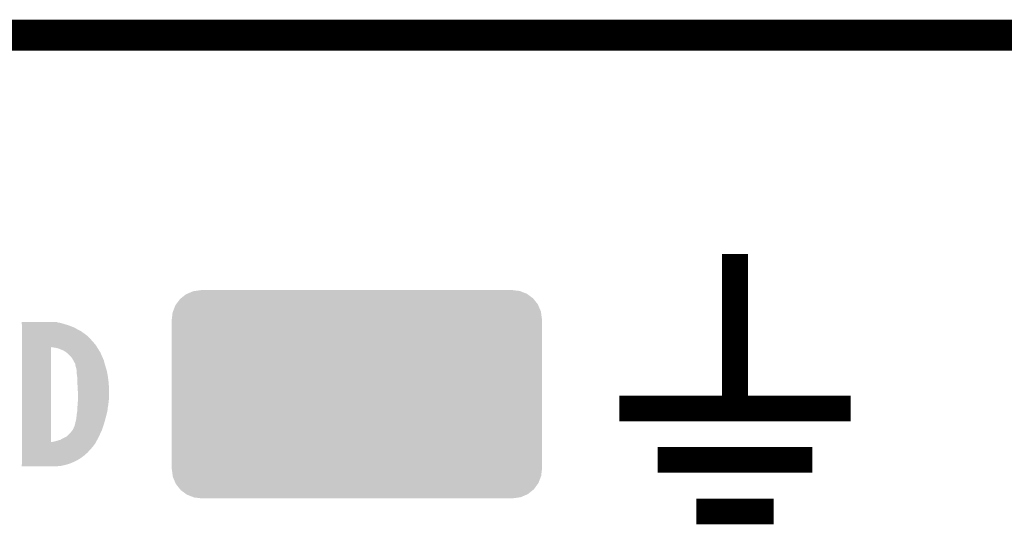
# Model space of a CAD drawing. Extents: x -4 to 126, y -8 to 66.
# Tile 7 of 256: x 5 to 15, y 2 to 7. Entities that reach past the tile are written whole.
import ezdxf

# ---------------------------------------------------------------- set-up
doc = ezdxf.new("R2010")
doc.units = 0
doc.layers.get('0').update_dxf_attribs({"linetype": 'CONTINUOUS'})
doc.layers.add('CLICKER_2_FOR_TMPM4L4A_V104_GTO', color=11, linetype='CONTINUOUS')
doc.layers.add('CLICKER_2_FOR_TMPM4L4A_V104_GTS', color=8, linetype='CONTINUOUS')

# ---------------------------------------------------------------- blocks, each defined once
blk = doc.blocks.new('CUSTOM_236')
for points in [[(-1.736338, 0.945684), (-1.68606, 0.985522), (1.73854, 0.945684), (1.684404, 0.985522)], [(-1.68606, 0.985522), (-1.673598, 0.990848), (1.684404, 0.985522), (1.677166, 0.990848)], [(-1.673598, 0.990848), (-1.61599, 1.015464), (1.677166, 0.990848), (1.613352, 1.015464)], [(-1.61599, 1.015464), (-1.595708, 1.018272), (1.613352, 1.015464), (1.606072, 1.018272)], [(-1.595708, 1.018272), (-1.54051, 1.025914), (1.606072, 1.018272), (1.542556, 1.025914)], [(-1.54051, 1.025914), (-1.54051, 1.02616), (1.542556, 1.025914), (1.54051, 1.02616)], [(-1.814456, 0.81589), (-1.79095, 0.876824), (1.81581, 0.81589), (1.789772, 0.876824)], [(-1.79095, 0.876824), (-1.784228, 0.88596), (1.789772, 0.876824), (1.785866, 0.88596)], [(-1.784228, 0.88596), (-1.745784, 0.938198), (1.785866, 0.88596), (1.744472, 0.938198)], [(-1.745784, 0.938198), (-1.736338, 0.945684), (1.744472, 0.938198), (1.73854, 0.945684)], [(-1.82626, 0.74041), (-1.818374, 0.80573), (1.82626, 0.74041), (1.817218, 0.80573)], [(-1.818374, 0.80573), (-1.814456, 0.81589), (1.817218, 0.80573), (1.81581, 0.81589)], [(-1.82626, 0.73914), (-1.82626, 0.74041), (1.82626, 0.73914), (1.82626, 0.74041)], [(-1.82626, -0.73914), (-1.82626, 0.73914), (1.82626, -0.73914), (1.82626, 0.73914)], [(-1.82626, -0.74041), (-1.82626, -0.73914), (1.82626, -0.74041), (1.82626, -0.73914)], [(-1.817126, -0.80597), (-1.82626, -0.74041), (1.818372, -0.80597), (1.82626, -0.74041)], [(-1.815746, -0.81588), (-1.817126, -0.80597), (1.814548, -0.81588), (1.818372, -0.80597)], [(-1.789538, -0.877064), (-1.815746, -0.81588), (1.790948, -0.877064), (1.814548, -0.81588)], [(-1.785742, -0.885926), (-1.789538, -0.877064), (1.784426, -0.885926), (1.790948, -0.877064)], [(-1.744056, -0.938438), (-1.785742, -0.885926), (1.745784, -0.938438), (1.784426, -0.885926)], [(-1.738366, -0.945608), (-1.744056, -0.938438), (1.736736, -0.945608), (1.745784, -0.938438)], [(-1.683696, -0.985766), (-1.738366, -0.945608), (1.686062, -0.985766), (1.736736, -0.945608)], [(-1.676954, -0.99072), (-1.683696, -0.985766), (1.674468, -0.99072), (1.686062, -0.985766)], [(-1.612006, -1.015708), (-1.676954, -0.99072), (1.61599, -1.015708), (1.674468, -0.99072)], [(-1.605836, -1.018082), (-1.612006, -1.015708), (1.598844, -1.018082), (1.61599, -1.015708)], [(-1.54051, -1.025914), (-1.605836, -1.018082), (1.542286, -1.025914), (1.598844, -1.018082)], [(-1.54051, -1.02616), (-1.54051, -1.025914), (1.54051, -1.02616), (1.542286, -1.025914)]]:
    blk.add_solid(points)

msp = doc.modelspace()

# ---------------------------------------------------------------- linework, layer by layer
at = {"layer": 'CLICKER_2_FOR_TMPM4L4A_V104_GTO'}
for points, const_width in [([(5.06476, 7.03834), (27.92476, 7.03834)], 0.3048), ([(12.29614, 3.35788), (12.29614, 4.88188)], 0.254), ([(11.15314, 3.35788), (13.43914, 3.35788)], 0.254), ([(11.53414, 2.84988), (13.05814, 2.84988)], 0.254), ([(11.91514, 2.34188), (12.67714, 2.34188)], 0.254)]:
    msp.add_lwpolyline(points, dxfattribs=dict(at, const_width=const_width))
for points in [[(5.2578, 4.191002), (5.25781, 4.20116), (5.673338, 4.191002), (5.638802, 4.20116)], [(5.258164, 4.18846), (5.2578, 4.191002), (5.68198, 4.18846), (5.673338, 4.191002)], [(5.25781, 4.20116), (5.257812, 4.2037), (5.638802, 4.20116), (5.618482, 4.2037)], [(5.257812, 4.2037), (5.257818, 4.208778), (5.618482, 4.2037), (5.603242, 4.208778)], [(5.257818, 4.20878), (5.257822, 4.21132), (5.575302, 4.20878), (5.565142, 4.21132)], [(5.257818, 4.208778), (5.257818, 4.20878), (5.603242, 4.208778), (5.575302, 4.20878)], [(5.26034, 4.173222), (5.258164, 4.18846), (5.73024, 4.173222), (5.68198, 4.18846)], [(5.26034, 4.17322), (5.26034, 4.173222), (5.730246, 4.17322), (5.73024, 4.173222)], [(5.26034, 4.1529), (5.26034, 4.17322), (5.781042, 4.1529), (5.730246, 4.17322)], [(5.26034, 4.13766), (5.26034, 4.1529), (5.80644, 4.13766), (5.781042, 4.1529)], [(5.26034, 4.122418), (5.26034, 4.13766), (5.83692, 4.122418), (5.80644, 4.13766)], [(5.26034, 4.08686), (5.26034, 4.122418), (5.88772, 4.08686), (5.83692, 4.122418)], [(5.26034, 4.064), (5.26034, 4.08686), (5.91566, 4.064), (5.88772, 4.08686)], [(5.26034, 4.0386), (5.26034, 4.064), (5.93852, 4.0386), (5.91566, 4.064)], [(5.26034, 4.01066), (5.26034, 4.0386), (5.96392, 4.01066), (5.93852, 4.0386)], [(5.26034, 3.980178), (5.26034, 4.01066), (5.989322, 3.980178), (5.96392, 4.01066)], [(5.26034, 3.962376), (5.26034, 3.980178), (6.000278, 3.962376), (5.989322, 3.980178)], [(5.26034, 3.025162), (5.26034, 3.962376), (5.54482, 3.025162), (5.544822, 3.962376)], [(5.57784, 3.95732), (5.544822, 3.962376), (6.003388, 3.95732), (6.000278, 3.962376)], [(5.60832, 3.952238), (5.57784, 3.95732), (6.006516, 3.952238), (6.003388, 3.95732)], [(5.622288, 3.94716), (5.60832, 3.952238), (6.00964, 3.94716), (6.006516, 3.952238)], [(5.63626, 3.94208), (5.622288, 3.94716), (6.012906, 3.94208), (6.00964, 3.94716)], [(5.661662, 3.93192), (5.63626, 3.94208), (6.019438, 3.93192), (6.012906, 3.94208)], [(5.684522, 3.91922), (5.661662, 3.93192), (6.027602, 3.91922), (6.019438, 3.93192)], [(5.69519, 3.9116), (5.684522, 3.91922), (6.0325, 3.9116), (6.027602, 3.91922)], [(5.7023, 3.90652), (5.69519, 3.9116), (6.034724, 3.90652), (6.0325, 3.9116)], [(5.72008, 3.891282), (5.7023, 3.90652), (6.04139, 3.891282), (6.034724, 3.90652)], [(5.73532, 3.87604), (5.72008, 3.891282), (6.04806, 3.87604), (6.04139, 3.891282)], [(5.74802, 3.8608), (5.73532, 3.87604), (6.054728, 3.8608), (6.04806, 3.87604)], [(5.75818, 3.845562), (5.74802, 3.8608), (6.061394, 3.845562), (6.054728, 3.8608)], [(5.767326, 3.83032), (5.75818, 3.845562), (6.068062, 3.83032), (6.061394, 3.845562)], [(5.77342, 3.82016), (5.767326, 3.83032), (6.070736, 3.82016), (6.068062, 3.83032)], [(5.778502, 3.809998), (5.77342, 3.82016), (6.07341, 3.809998), (6.070736, 3.82016)], [(5.78358, 3.802378), (5.778502, 3.809998), (6.075414, 3.802378), (6.07341, 3.809998)], [(5.78612, 3.797296), (5.78358, 3.802378), (6.076752, 3.797296), (6.075414, 3.802378)], [(5.78612, 3.79476), (5.78612, 3.797296), (6.07742, 3.79476), (6.076752, 3.797296)], [(5.787936, 3.78206), (5.78612, 3.79476), (6.08076, 3.78206), (6.07742, 3.79476)], [(5.78866, 3.776978), (5.787936, 3.78206), (6.082366, 3.776978), (6.08076, 3.78206)], [(5.79374, 3.759202), (5.78866, 3.776978), (6.08798, 3.759202), (6.082366, 3.776978)], [(5.79882, 3.736338), (5.79374, 3.759202), (6.0952, 3.736338), (6.08798, 3.759202)], [(5.79882, 3.7338), (5.79882, 3.736338), (6.096, 3.7338), (6.0952, 3.736338)], [(5.79882, 3.71094), (5.79882, 3.7338), (6.100572, 3.71094), (6.096, 3.7338)], [(5.802812, 3.683), (5.79882, 3.71094), (6.10616, 3.683), (6.100572, 3.71094)], [(5.80644, 3.657598), (5.802812, 3.683), (6.109474, 3.657598), (6.10616, 3.683)], [(5.80644, 3.62458), (5.80644, 3.657598), (6.11378, 3.62458), (6.109474, 3.657598)], [(5.80644, 3.60172), (5.80644, 3.62458), (6.115686, 3.60172), (6.11378, 3.62458)], [(5.80898, 3.576322), (5.80644, 3.60172), (6.117802, 3.576322), (6.115686, 3.60172)], [(5.80898, 3.563622), (5.80898, 3.576322), (6.11886, 3.563622), (6.117802, 3.576322)], [(5.80898, 3.55092), (5.80898, 3.563622), (6.11886, 3.55092), (6.11886, 3.563622)], [(5.81152, 3.528058), (5.80898, 3.55092), (6.11886, 3.528058), (6.11886, 3.55092)], [(5.81152, 3.45186), (5.81152, 3.528058), (6.11886, 3.45186), (6.11886, 3.528058)], [(5.808392, 3.388362), (5.81152, 3.429), (6.11124, 3.388362), (6.115754, 3.429)], [(5.81152, 3.43408), (5.81152, 3.45186), (6.11632, 3.43408), (6.11886, 3.45186)], [(5.81152, 3.429), (5.81152, 3.43408), (6.115754, 3.429), (6.11632, 3.43408)], [(5.79769, 3.27406), (5.80136, 3.307082), (6.08838, 3.27406), (6.096634, 3.307082)], [(5.80136, 3.307082), (5.80644, 3.335018), (6.096634, 3.307082), (6.103618, 3.335018)], [(5.80644, 3.362962), (5.808392, 3.388362), (6.10616, 3.362962), (6.11124, 3.388362)], [(5.80644, 3.36296), (5.80644, 3.362962), (6.10616, 3.36296), (6.10616, 3.362962)], [(5.80644, 3.33502), (5.80644, 3.36296), (6.10362, 3.33502), (6.10616, 3.36296)], [(5.80644, 3.335018), (5.80644, 3.33502), (6.103618, 3.335018), (6.10362, 3.33502)], [(5.783578, 3.200398), (5.785102, 3.20802), (6.06796, 3.200398), (6.0706, 3.20802)], [(5.785102, 3.20802), (5.78866, 3.225802), (6.0706, 3.20802), (6.075386, 3.225802)], [(5.78866, 3.225802), (5.79374, 3.243578), (6.075386, 3.225802), (6.080172, 3.243578)], [(5.79374, 3.243578), (5.79628, 3.26136), (6.080172, 3.243578), (6.08496, 3.26136)], [(5.79628, 3.26136), (5.79769, 3.27406), (6.08496, 3.26136), (6.08838, 3.27406)], [(5.715, 3.09372), (5.732782, 3.1115), (6.025464, 3.09372), (6.03367, 3.1115)], [(5.732782, 3.1115), (5.74802, 3.12928), (6.03367, 3.1115), (6.041876, 3.12928)], [(5.74802, 3.12928), (5.757546, 3.141982), (6.041876, 3.12928), (6.04774, 3.141982)], [(5.757546, 3.141982), (5.763258, 3.149598), (6.04774, 3.141982), (6.050376, 3.149598)], [(5.763258, 3.149598), (5.77342, 3.174996), (6.050376, 3.149598), (6.059168, 3.174996)], [(5.77342, 3.174996), (5.775958, 3.17754), (6.059168, 3.174996), (6.060048, 3.17754)], [(5.775958, 3.17754), (5.778498, 3.182616), (6.060048, 3.17754), (6.061806, 3.182616)], [(5.778498, 3.182616), (5.7785, 3.190236), (6.061806, 3.182616), (6.064442, 3.190236)], [(5.7785, 3.190236), (5.783578, 3.200398), (6.064442, 3.190236), (6.06796, 3.200398)], [(5.26034, 3.02514), (5.26034, 3.025162), (5.552438, 3.02514), (5.54482, 3.025162)], [(5.26034, 3.0099), (5.26034, 3.02514), (5.9817, 3.0099), (5.989906, 3.02514)], [(5.552438, 3.02514), (5.57276, 3.03022), (5.989906, 3.02514), (5.99264, 3.03022)], [(5.57276, 3.03022), (5.585462, 3.03276), (5.99264, 3.03022), (5.994008, 3.03276)], [(5.585462, 3.03276), (5.638798, 3.047998), (5.994008, 3.03276), (6.002214, 3.047998)], [(5.638798, 3.047998), (5.656582, 3.05816), (6.002214, 3.047998), (6.007686, 3.05816)], [(5.656582, 3.05816), (5.69214, 3.07594), (6.007686, 3.05816), (6.01726, 3.07594)], [(5.69214, 3.07594), (5.697216, 3.078478), (6.01726, 3.07594), (6.01843, 3.078478)], [(5.697216, 3.078478), (5.715, 3.09372), (6.01843, 3.078478), (6.025464, 3.09372)], [(5.26034, 2.97942), (5.26034, 3.0099), (5.95884, 2.97942), (5.9817, 3.0099)], [(5.26034, 2.92354), (5.26034, 2.97942), (5.90804, 2.92354), (5.95884, 2.97942)], [(5.26034, 2.895602), (5.26034, 2.92354), (5.877562, 2.895602), (5.90804, 2.92354)], [(5.259612, 2.814318), (5.26034, 2.819402), (5.73532, 2.814318), (5.746938, 2.819402)], [(5.26034, 2.87274), (5.26034, 2.895602), (5.84708, 2.87274), (5.877562, 2.895602)], [(5.26034, 2.84988), (5.26034, 2.87274), (5.811518, 2.84988), (5.84708, 2.87274)], [(5.26034, 2.8321), (5.26034, 2.84988), (5.77596, 2.8321), (5.811518, 2.84988)], [(5.26034, 2.819402), (5.26034, 2.8321), (5.746938, 2.819402), (5.77596, 2.8321)], [(5.2578, 2.80162), (5.259612, 2.814318), (5.69214, 2.80162), (5.73532, 2.814318)], [(5.2578, 2.79146), (5.2578, 2.80162), (5.648958, 2.79146), (5.69214, 2.80162)], [(5.2578, 2.786402), (5.2578, 2.79146), (5.59838, 2.786402), (5.648958, 2.79146)], [(5.598162, 2.78638), (5.2578, 2.786402), (5.598162, 2.78638), (5.59838, 2.786402)]]:
    msp.add_solid(points, dxfattribs=at)

# ---------------------------------------------------------------- block references
at = {"layer": 'CLICKER_2_FOR_TMPM4L4A_V104_GTS'}
msp.add_blockref('CUSTOM_236', (8.56488, 3.49758), dxfattribs=at)

doc.saveas('drawing.dxf')
